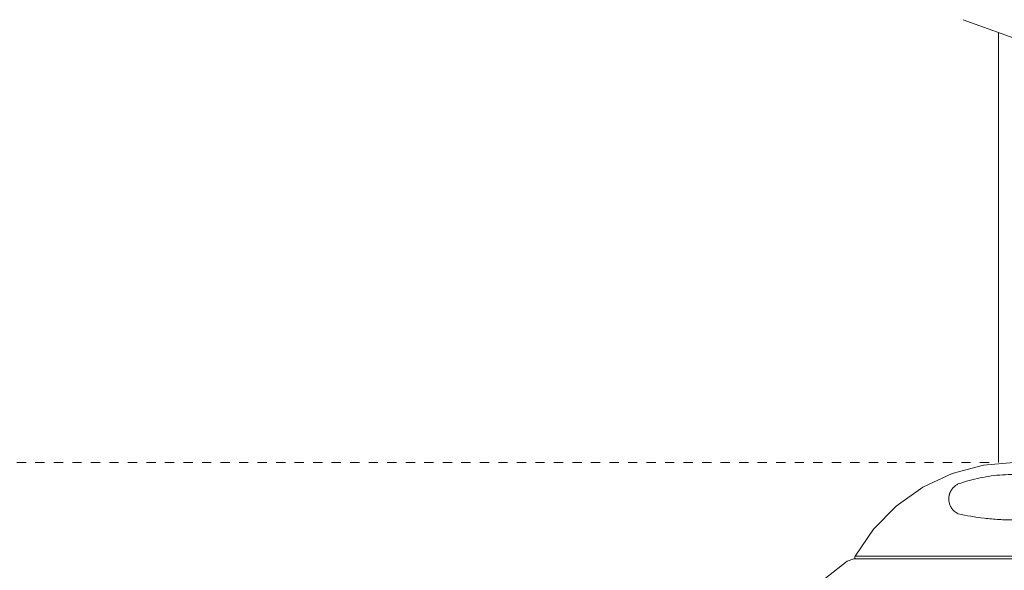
# Model space of a CAD drawing. Header units: millimetres. Extents: x 5954 to 9465, y -7 to 6881.
# Tile 5 of 18: x 6273 to 6592, y 1528 to 1706. Entities that reach past the tile are written whole.
import ezdxf

# ---------------------------------------------------------------- set-up
doc = ezdxf.new("R2010")
doc.units = ezdxf.units.MM
doc.linetypes.add('Dash', pattern=[6, 3, -3])
doc.layers.add('A-ANNO-DIMS', color=7, linetype='Dash', lineweight=9, true_color=0xd2d2d2)
doc.layers.add('E-LITE-EQPM', color=7, linetype='Continuous', lineweight=20)

# ---------------------------------------------------------------- blocks, each defined once
blk = doc.blocks.new('71584-01 - 71584-01 SAIGON Grey_matt white portable and pendant lamp R55 hole cap-541796-Alzado_PDF')
at = {"layer": 'E-LITE-EQPM'}
for p, q in [((6540.9, 1530.57), (6543.06, 1531.31)), ((6543.06, 1531.31), (6543.8, 1531.31)), ((6646.35, 1532.18), (6543.56, 1532.18)), ((6543.96, 1531.31), (6543.86, 1531.31)), ((6540.9, 1530.57), (6533.34, 1524.66))]:
    blk.add_line(p, q, dxfattribs=at)
at = {"layer": 'E-LITE-EQPM', "flags": 128}
for points in [[(6543.56, 1532.18), (6549.46, 1540.9), (6556.82, 1548.43), (6565.41, 1554.52), (6574.94, 1558.98), (6585.12, 1561.66), (6594.95, 1562.49)], [(6646.85, 1531.31), (6645.9, 1531.31), (6643.11, 1531.31), (6638.56, 1531.31), (6632.43, 1531.31), (6624.93, 1531.31), (6616.34, 1531.31), (6606.98, 1531.31), (6597.18, 1531.31), (6587.3, 1531.31), (6577.69, 1531.31), (6568.72, 1531.31), (6560.7, 1531.31), (6553.92, 1531.31), (6548.63, 1531.31), (6545.03, 1531.31), (6543.25, 1531.31), (6543.06, 1531.31)], [(6543.86, 1531.31), (6543.45, 1531.53), (6543.42, 1532), (6543.56, 1532.18)]]:
    blk.add_lwpolyline(points, dxfattribs=at)
at = {"layer": 'E-LITE-EQPM'}
blk.add_open_spline([(6576.91, 1555.6), (6579.24, 1556.41), (6583.99, 1557.72), (6591.26, 1558.7), (6598.62, 1558.71), (6605.93, 1557.72), (6610.68, 1556.41), (6612.99, 1555.6)], degree=3, dxfattribs=at)
for points, knots in [([(6576.91, 1545.9), (6576.43, 1546.14), (6575.8, 1546.57), (6575.24, 1547.15), (6574.97, 1547.48), (6574.78, 1547.75), (6574.61, 1548.02), (6574.41, 1548.38), (6574.21, 1548.84), (6574.03, 1549.4), (6573.92, 1549.97), (6573.86, 1550.54), (6573.87, 1551.12), (6573.93, 1551.6), (6574.01, 1551.98), (6574.09, 1552.26), (6574.18, 1552.55), (6574.29, 1552.83), (6574.39, 1553.07), (6574.49, 1553.26), (6574.57, 1553.4), (6574.65, 1553.55), (6574.77, 1553.73), (6574.93, 1553.96), (6575.12, 1554.2), (6575.28, 1554.39), (6575.42, 1554.53), (6575.57, 1554.67), (6575.78, 1554.87), (6576.19, 1555.19), (6576.6, 1555.45), (6576.91, 1555.6)], [-1, -1, -1, -1, -0.888889, -0.833333, -0.805556, -0.777778, -0.75, -0.722222, -0.666667, -0.611111, -0.555556, -0.5, -0.444444, -0.388889, -0.361111, -0.333333, -0.305556, -0.277778, -0.25, -0.236111, -0.222222, -0.208333, -0.194444, -0.166667, -0.138889, -0.125, -0.111111, -0.097222, -0.083333, -0.055556, 0, 0, 0, 0]), ([(6612.99, 1545.9), (6610.35, 1545.32), (6606.15, 1544.58), (6599.81, 1544.02), (6594.94, 1543.88), (6590.08, 1544.02), (6583.75, 1544.58), (6579.55, 1545.32), (6576.91, 1545.9)], [-1, -1, -1, -1, -0.75, -0.625, -0.5, -0.375, -0.25, 0, 0, 0, 0])]:
    blk.add_open_spline(points, degree=3, knots=knots, dxfattribs=at)

msp = doc.modelspace()

# ---------------------------------------------------------------- linework, layer by layer
at = {"layer": 'A-ANNO-DIMS'}
msp.add_line((6007.95, 1562.51), (6587.95, 1562.51), dxfattribs=at)
at = {"layer": 'E-LITE-EQPM'}
msp.add_line((6578.5, 1705.98), (6608.5, 1695.06), dxfattribs=at)
at = {"layer": 'E-LITE-EQPM', "color": 253, "true_color": 0xaaaaaa}
msp.add_line((6589.92, 1562.51), (6589.92, 1701.83), dxfattribs=at)

# ---------------------------------------------------------------- block references
at = {"layer": 'E-LITE-EQPM'}
msp.add_blockref('71584-01 - 71584-01 SAIGON Grey_matt white portable and pendant lamp R55 hole cap-541796-Alzado_PDF', (0, 0), dxfattribs=at)

doc.saveas('drawing.dxf')
